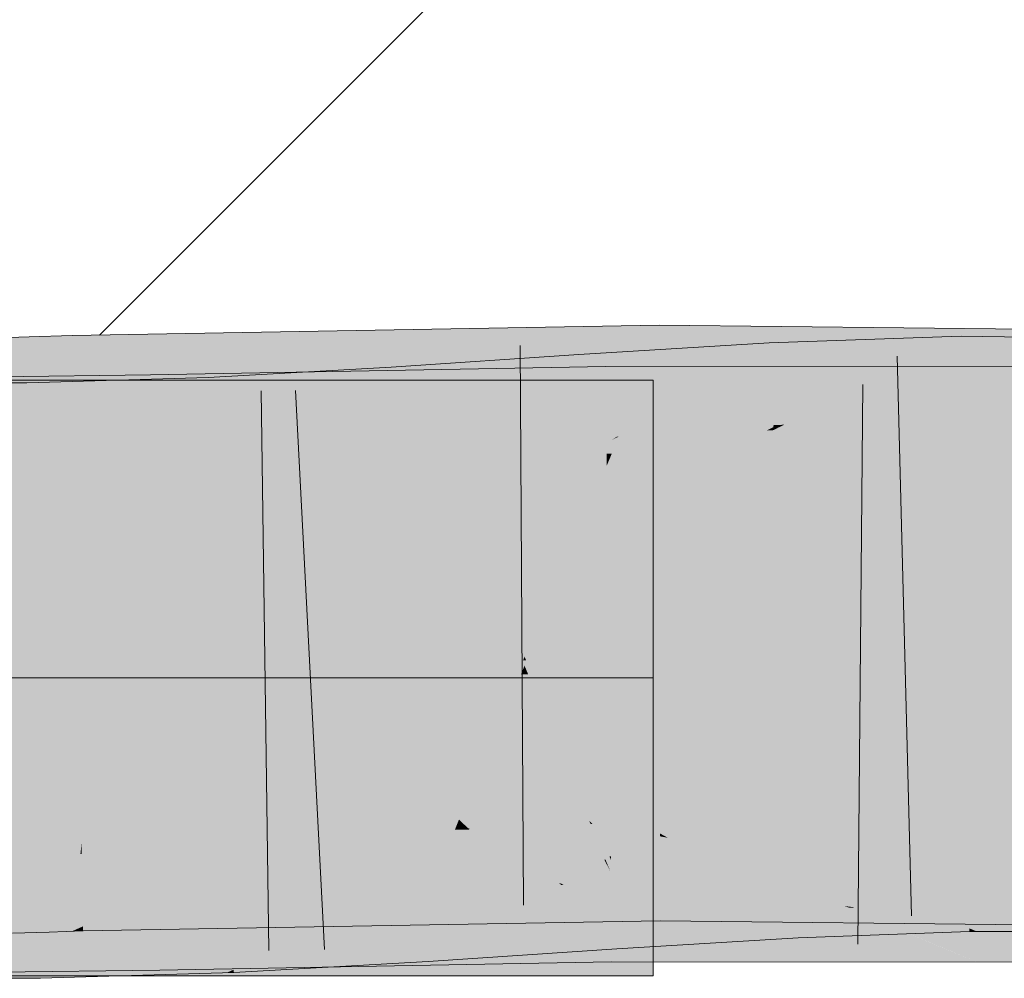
# Model space of a CAD drawing. Extents: x -620 to 300, y 62 to 1107.
# Tile 156 of 256: x 187.971 to 188.384, y 722.574 to 722.977. Entities that reach past the tile are written whole.
import ezdxf
from ezdxf.lldxf.tags import DXFTag

# ---------------------------------------------------------------- set-up
doc = ezdxf.new("R2010")
doc.units = 0
doc.layers.get('0').update_dxf_attribs({"lineweight": 35})
for name, color, linetype, lineweight, true_color in [('E_Detail_Wandschraffur', 7, 'Continuous', 5, 0xc0c0c0), ('E_Leerrohr 25-A06G9G0X8I', 7, 'Continuous', 9, 0xff8000), ('E_Leerrohr 25-Shading', 7, 'Continuous', 9, 0xff8000)]:
    doc.layers.add(name, color=color, linetype=linetype, lineweight=lineweight, true_color=true_color)
tags = doc.linetypes.add('STRICHPUNKT2-A06G9G0Y8I', pattern=[12.7, 6.35, -3.175, 0, -3.175]).pattern_tags.tags
tags[10:11] = [DXFTag(74, 4), DXFTag(75, 0), DXFTag(340, '0'), DXFTag(46, 0.0), DXFTag(50, 0.0), DXFTag(44, 0.0), DXFTag(45, 0.0)]
tags[8:9] = [DXFTag(74, 4), DXFTag(75, 0), DXFTag(340, '0'), DXFTag(46, 0.0), DXFTag(50, 0.0), DXFTag(44, 0.0), DXFTag(45, 0.0)]
tags[6:7] = [DXFTag(74, 4), DXFTag(75, 0), DXFTag(340, '0'), DXFTag(46, 0.0), DXFTag(50, 0.0), DXFTag(44, 0.0), DXFTag(45, 0.0)]
tags[4:5] = [DXFTag(74, 4), DXFTag(75, 0), DXFTag(340, '0'), DXFTag(46, 0.0), DXFTag(50, 0.0), DXFTag(44, 0.0), DXFTag(45, 0.0)]

# ---------------------------------------------------------------- blocks, each defined once
blk = doc.blocks.new('Shading-A06G9FMP8I', base_point=(188.1987, 722.68439))
at = {"layer": 'E_Leerrohr 25-Shading', "color": 43, "true_color": 0xd7ab7f}
for points in [[(187.99295, 722.84393), (188.05789, 722.84509), (187.99295, 722.84393)], [(187.99295, 722.84393), (188.13153, 722.81323), (188.05789, 722.84509), (188.13779, 722.81335)], [(188.18445, 722.81403), (188.23941, 722.81989), (188.05789, 722.84509), (188.23935, 722.84827)], [(188.18445, 722.81403), (188.05789, 722.84509), (188.13853, 722.81305)], [(188.30789, 722.84747), (188.23935, 722.84827), (188.23941, 722.81989)], [(188.23941, 722.81989), (188.23943, 722.81525), (188.30789, 722.84747), (188.24612, 722.81512)], [(188.30789, 722.84747), (188.24612, 722.81512), (188.3044, 722.81915), (188.26727, 722.81488)], [(188.30789, 722.84747), (188.3044, 722.81915), (188.37289, 722.84674)], [(188.37289, 722.84674), (188.3044, 722.81915), (188.49779, 722.8454), (188.49745, 722.84149)], [(187.9749, 722.84338), (187.95892, 722.84277), (187.97601, 722.8103), (187.96013, 722.80933)], [(187.99295, 722.84393), (187.9749, 722.84338), (187.99356, 722.81122), (187.97601, 722.8103)], [(188.13153, 722.81323), (187.99295, 722.84393), (188.07275, 722.81226)], [(188.06955, 722.81354), (187.99295, 722.84393), (187.99356, 722.81122)], [(188.22171, 722.80145), (188.28561, 722.84082), (188.20793, 722.80048), (188.20566, 722.83594)], [(188.28604, 722.83173), (188.28561, 722.84082), (188.22249, 722.80151), (188.22171, 722.80145)], [(188.30789, 722.84161), (188.28561, 722.84082), (188.28604, 722.83173)], [(188.3111, 722.8161), (188.36621, 722.84369), (188.28604, 722.83173), (188.30789, 722.84161)], [(188.36668, 722.80969), (188.36626, 722.84094), (188.29189, 722.80646), (188.3111, 722.8161)], [(188.3044, 722.81915), (188.41167, 722.81293), (188.49745, 722.84149), (188.49496, 722.81262)], [(188.36626, 722.84094), (188.36621, 722.84369), (188.3111, 722.8161)], [(188.37289, 722.84357), (188.36621, 722.84369), (188.36626, 722.84094)], [(188.37213, 722.80927), (188.45395, 722.84241), (188.36626, 722.84094), (188.37289, 722.84357)], [(188.37213, 722.80927), (188.36626, 722.84094), (188.36668, 722.80927)], [(188.45064, 722.80878), (188.45395, 722.84241), (188.37213, 722.80927)], [(188.20566, 722.83594), (188.12692, 722.83063), (188.14629, 722.79523), (188.12874, 722.80133)], [(188.20793, 722.80048), (188.20566, 722.83594), (188.14658, 722.79547)], [(188.14629, 722.79303), (188.21736, 722.79431), (188.05789, 722.828), (188.21704, 722.83093)], [(188.09149, 722.82861), (188.05789, 722.82672), (188.09203, 722.81451)], [(188.12874, 722.80133), (188.12692, 722.83063), (188.09203, 722.81451), (188.09149, 722.82861)], [(188.21736, 722.79431), (188.2195, 722.79431), (188.21704, 722.83093), (188.30789, 722.83087)], [(188.30789, 722.83087), (188.2195, 722.79431), (188.37289, 722.83087), (188.2845, 722.79431)], [(188.28728, 722.80627), (188.28604, 722.83173), (188.22249, 722.80151)], [(188.2845, 722.79431), (188.41043, 722.79425), (188.37289, 722.83087), (188.41127, 722.83081)], [(188.28952, 722.8064), (188.3111, 722.8161), (188.28728, 722.80627), (188.28604, 722.83173)], [(187.8429, 722.78857), (188.02647, 722.79083), (187.99289, 722.82703), (188.02612, 722.81366)], [(187.8429, 722.78857), (187.99289, 722.82703), (187.8429, 722.8252)], [(187.95468, 722.8241), (187.95459, 722.78748), (187.97397, 722.8241), (187.97481, 722.78748)], [(187.99289, 722.82465), (187.97397, 722.8241), (188.0517, 722.78967), (187.97481, 722.78748)], [(188.02612, 722.81366), (188.02591, 722.82739), (187.99289, 722.82703)], [(188.05013, 722.82629), (187.99289, 722.82465), (188.05116, 722.80219)], [(187.99289, 722.82465), (188.0517, 722.78967), (188.05116, 722.80219)], [(188.02591, 722.82739), (188.14629, 722.79303), (188.05789, 722.828)], [(188.02591, 722.82739), (188.02612, 722.81366), (188.14629, 722.79303), (188.08128, 722.79181)], [(188.05116, 722.80219), (188.05789, 722.82672), (188.05013, 722.82629)], [(188.05116, 722.80219), (188.09265, 722.79785), (188.05789, 722.82672), (188.09218, 722.81104)], [(188.09204, 722.81451), (188.05789, 722.82672), (188.09218, 722.81104)], [(188.22806, 722.815), (188.23941, 722.81989), (188.18445, 722.81403)], [(188.23943, 722.81525), (188.23941, 722.81989), (188.22807, 722.815)], [(188.29289, 722.81451), (188.3044, 722.81915), (188.26727, 722.81488)], [(188.3111, 722.8161), (188.28952, 722.8064), (188.29189, 722.80646)], [(188.41167, 722.81293), (188.3044, 722.81915), (188.29289, 722.81451)], [(188.08128, 722.80884), (188.06955, 722.81354), (187.99364, 722.80731), (187.99356, 722.81122)], [(188.02612, 722.81366), (188.02647, 722.79083), (188.08128, 722.79181)], [(188.08128, 722.80884), (188.14629, 722.81), (188.07275, 722.81226), (188.13153, 722.81323)], [(188.12874, 722.80133), (188.09204, 722.81451), (188.12918, 722.79413), (188.09218, 722.81104)], [(188.13153, 722.81323), (188.14629, 722.81), (188.13779, 722.81335)], [(188.14629, 722.81), (188.18445, 722.81403), (188.13853, 722.81305)], [(188.2195, 722.81128), (188.22806, 722.815), (188.14629, 722.81), (188.18445, 722.81403)], [(188.2195, 722.81128), (188.23944, 722.81165), (188.22807, 722.815), (188.23943, 722.81525)], [(188.23943, 722.81525), (188.23944, 722.81165), (188.24612, 722.81512)], [(188.24612, 722.81512), (188.23944, 722.81165), (188.26727, 722.81488)], [(188.2845, 722.81116), (188.29289, 722.81451), (188.23944, 722.81165), (188.26727, 722.81488)], [(188.29013, 722.81342), (188.2845, 722.81116), (188.38319, 722.81305), (188.38329, 722.81006)], [(188.29013, 722.81342), (188.41167, 722.81293), (188.29289, 722.81451)], [(188.38329, 722.81006), (188.52702, 722.80847), (188.38319, 722.81305), (188.52716, 722.8125)], [(187.96013, 722.80933), (187.96024, 722.80621), (187.97601, 722.8103), (187.97614, 722.80676)], [(187.97601, 722.8103), (187.97614, 722.80676), (187.99356, 722.81122), (187.99364, 722.80731)], [(188.09265, 722.79785), (188.12918, 722.79413), (188.09218, 722.81104)], [(188.28738, 722.8042), (188.36671, 722.80707), (188.28935, 722.80524), (188.36668, 722.80927)], [(188.28935, 722.80524), (188.36668, 722.80927), (188.29189, 722.80646), (188.36668, 722.80969)], [(188.36671, 722.80707), (188.37213, 722.80927), (188.36668, 722.80927)], [(188.45036, 722.80597), (188.45064, 722.80878), (188.36671, 722.80707), (188.37213, 722.80927)], [(188.28732, 722.80542), (188.28728, 722.80627), (188.2195, 722.80011), (188.22249, 722.80151)], [(188.28732, 722.80542), (188.2195, 722.80011), (188.2845, 722.80408)], [(188.2845, 722.80408), (188.28738, 722.8042), (188.28732, 722.80542)], [(188.28732, 722.80542), (188.28952, 722.8064), (188.28728, 722.80627)], [(188.28952, 722.8064), (188.28732, 722.80542), (188.28935, 722.80524), (188.28734, 722.80511)], [(188.28734, 722.80511), (188.28738, 722.8042), (188.28935, 722.80524)], [(188.28952, 722.8064), (188.28935, 722.80524), (188.29189, 722.80646)], [(188.08128, 722.79138), (188.09286, 722.79205), (188.05116, 722.80219), (188.09265, 722.79785)], [(188.05116, 722.80219), (188.0517, 722.78967), (188.08128, 722.79138)], [(188.12874, 722.80133), (188.12918, 722.79413), (188.14629, 722.79523)], [(188.20799, 722.79944), (188.20793, 722.80048), (188.14629, 722.79523), (188.14658, 722.79547)], [(188.2195, 722.80011), (188.22171, 722.80145), (188.20799, 722.79944), (188.20793, 722.80048)], [(188.22171, 722.80145), (188.2195, 722.80011), (188.22249, 722.80151)], [(188.09286, 722.79205), (188.12918, 722.79413), (188.09265, 722.79785)], [(188.2195, 722.63452), (188.17732, 722.63373), (188.23984, 722.62646), (188.21162, 722.62848)], [(188.2195, 722.63452), (188.23984, 722.62646), (188.23288, 722.6347), (188.23982, 722.63367)], [(188.23982, 722.63367), (188.23982, 722.63483), (188.23288, 722.6347)], [(188.24307, 722.63306), (188.23982, 722.63483), (188.23982, 722.63367)], [(188.29118, 722.62427), (188.2845, 722.63434), (188.24307, 722.63306), (188.23982, 722.63483)], [(188.321, 722.61884), (188.2845, 722.63434), (188.29118, 722.62427)], [(188.35388, 722.60486), (188.52164, 722.63177), (188.2845, 722.63434)], [(187.98212, 722.62933), (187.98209, 722.63007), (187.9666, 722.62891), (187.96658, 722.62958)], [(187.99681, 722.62976), (187.9969, 722.63055), (187.98212, 722.62933), (187.98209, 722.63007)], [(187.99692, 722.62976), (187.9969, 722.63055), (187.99681, 722.62976)], [(188.07712, 722.63025), (188.08128, 722.63208), (187.99692, 722.62976), (187.9969, 722.63055)], [(187.99698, 722.62622), (188.06606, 722.62549), (187.99692, 722.62976), (188.07712, 722.63025)], [(188.03333, 722.60834), (188.09286, 722.61017), (188.08128, 722.63208), (188.14629, 722.63324)], [(188.03333, 722.60834), (188.08128, 722.63208), (188.03845, 722.61359)], [(188.09286, 722.61017), (188.19823, 722.61328), (188.14629, 722.63324), (188.19739, 722.61414)], [(188.17732, 722.63373), (188.14629, 722.63324), (188.1804, 722.63074)], [(188.1804, 722.63074), (188.14629, 722.63324), (188.19739, 722.61414)], [(188.21162, 722.62848), (188.17732, 722.63373), (188.1804, 722.63074)], [(188.23987, 722.61456), (188.21162, 722.62848), (188.19739, 722.61414), (188.1804, 722.63074)], [(188.26907, 722.61884), (188.24307, 722.63306), (188.23984, 722.62646), (188.23982, 722.63367)], [(188.29836, 722.61346), (188.29118, 722.62427), (188.26907, 722.61884), (188.24307, 722.63306)], [(188.3345, 722.60834), (188.36916, 722.63031), (188.29617, 722.6228), (188.29593, 722.62769)], [(188.36964, 722.59503), (188.36916, 722.63031), (188.3345, 722.60834)], [(188.52052, 722.59515), (188.52164, 722.63177), (188.37289, 722.5968), (188.35388, 722.60486)], [(188.43309, 722.63007), (188.36916, 722.63031), (188.37289, 722.59369), (188.36964, 722.59503)], [(188.43309, 722.63007), (188.37289, 722.59369), (188.42952, 722.59363)], [(187.96671, 722.62598), (187.98222, 722.6261), (187.9666, 722.62891), (187.98212, 722.62933)], [(187.98288, 722.60645), (187.98222, 722.6261), (187.96745, 722.60553), (187.96671, 722.62598)], [(187.98222, 722.6261), (187.99643, 722.62622), (187.98212, 722.62933), (187.99681, 722.62976)], [(187.98288, 722.60645), (187.99434, 722.60712), (187.98222, 722.6261), (187.99643, 722.62622)], [(187.99434, 722.60712), (187.99733, 722.60724), (187.99643, 722.62622), (187.99698, 722.62622)], [(187.99643, 722.62622), (187.99698, 722.62622), (187.99681, 722.62976), (187.99692, 722.62976)], [(187.99733, 722.60724), (188.02585, 722.60809), (187.99698, 722.62622), (188.06606, 722.62549)], [(188.21162, 722.62848), (188.23987, 722.61456), (188.23984, 722.62415)], [(188.23984, 722.62646), (188.21162, 722.62848), (188.23984, 722.62415)], [(188.2845, 722.62695), (188.23289, 722.62384), (188.29617, 722.6228), (188.24066, 722.62299)], [(188.2493, 722.62244), (188.23984, 722.62646), (188.23984, 722.62415)], [(188.26907, 722.61884), (188.23984, 722.62646), (188.2493, 722.62244)], [(188.29617, 722.6228), (188.29593, 722.62769), (188.2845, 722.62695)], [(188.20819, 722.61694), (188.2193, 722.62299), (188.17738, 722.62018)], [(188.21976, 722.61572), (188.2193, 722.62299), (188.20819, 722.61694)], [(188.24387, 722.6131), (188.2195, 722.62299), (188.21976, 722.61572), (188.2193, 722.62299)], [(188.23289, 722.62384), (188.2195, 722.62299), (188.24066, 722.62299)], [(188.24927, 722.61249), (188.2195, 722.62299), (188.24387, 722.6131)], [(188.29692, 722.60718), (188.2195, 722.62299), (188.24927, 722.61249)], [(188.29692, 722.60718), (188.29646, 722.61676), (188.2195, 722.62299), (188.24066, 722.62299)], [(188.23984, 722.62415), (188.23987, 722.61456), (188.24437, 722.62329), (188.2533, 722.61432)], [(188.29646, 722.61676), (188.29617, 722.6228), (188.24066, 722.62299)], [(188.2533, 722.61432), (188.26906, 722.61401), (188.24437, 722.62329), (188.2493, 722.62244)], [(188.2493, 722.62244), (188.26906, 722.61401), (188.26907, 722.61884), (188.27811, 722.61383)], [(188.3353, 722.61279), (188.321, 722.61884), (188.29836, 722.61346), (188.29118, 722.62427)], [(188.30605, 722.61548), (188.29617, 722.6228), (188.29646, 722.61676)], [(188.29617, 722.6228), (188.30605, 722.61548), (188.321, 722.61346)], [(188.09953, 722.60962), (188.14029, 722.61517), (188.09933, 722.61536), (188.14014, 722.61768)], [(188.14629, 722.6181), (188.14014, 722.61768), (188.14029, 722.61517)], [(188.14029, 722.61517), (188.17738, 722.62018), (188.14629, 722.6181)], [(188.17738, 722.62018), (188.14029, 722.61517), (188.19093, 722.60754), (188.15224, 722.58649)], [(188.17738, 722.62018), (188.19093, 722.60754), (188.20819, 722.61694)], [(188.21896, 722.61755), (188.17738, 722.61682), (188.21902, 722.61041)], [(188.2195, 722.61755), (188.21896, 722.61755), (188.24925, 722.60522), (188.21902, 722.61041)], [(188.24925, 722.60522), (188.23289, 722.61755), (188.2195, 722.61755)], [(188.24925, 722.60522), (188.36015, 722.58618), (188.23289, 722.61755), (188.32098, 722.60242)], [(188.32098, 722.60242), (188.2845, 722.61755), (188.23289, 722.61755)], [(188.26907, 722.61884), (188.27811, 722.61383), (188.29836, 722.61346)], [(188.37289, 722.58093), (188.40549, 722.58087), (188.2845, 722.61755), (188.40634, 722.61749)], [(188.02919, 722.61407), (187.8429, 722.5752), (188.02953, 722.59259), (187.99608, 722.57837)], [(187.8429, 722.5752), (188.02919, 722.61407), (187.8429, 722.61176)], [(188.02585, 722.60809), (188.03333, 722.60834), (188.03845, 722.61359)], [(188.02919, 722.61407), (188.02953, 722.59259), (188.08128, 722.61499)], [(188.06282, 722.58008), (188.14629, 722.61621), (188.0296, 722.58746), (188.03596, 722.59393)], [(188.08128, 722.61499), (188.03848, 722.5965), (188.14629, 722.61621), (188.03596, 722.59393)], [(188.05789, 722.59503), (188.2399, 722.59827), (188.09286, 722.61017), (188.19946, 722.61334)], [(188.08128, 722.61432), (188.05925, 722.6131), (188.05963, 722.60413)], [(188.05963, 722.60413), (188.09953, 722.60962), (188.08128, 722.61432), (188.09933, 722.61536)], [(188.17738, 722.61682), (188.14629, 722.61621), (188.21017, 722.58478), (188.06282, 722.58008)], [(188.10002, 722.59619), (188.14029, 722.61517), (188.09953, 722.60962)], [(188.14215, 722.58533), (188.14029, 722.61517), (188.1006, 722.5813), (188.10002, 722.59619)], [(188.15224, 722.58649), (188.14029, 722.61517), (188.14215, 722.58533)], [(188.21925, 722.58502), (188.17738, 722.61682), (188.21017, 722.58478)], [(188.17738, 722.61682), (188.21925, 722.58502), (188.21902, 722.61041)], [(188.20819, 722.61694), (188.19093, 722.60754), (188.22113, 722.59442), (188.20682, 722.59277)], [(188.23987, 722.61456), (188.19739, 722.61414), (188.19946, 722.61334)], [(188.19823, 722.61328), (188.19946, 722.61334), (188.19739, 722.61414)], [(188.19946, 722.61334), (188.2399, 722.59827), (188.23987, 722.61456)], [(188.20819, 722.61694), (188.22113, 722.59442), (188.21976, 722.61572)], [(188.21976, 722.61572), (188.22113, 722.59442), (188.24467, 722.61273), (188.25989, 722.59845)], [(188.21976, 722.61572), (188.24467, 722.61273), (188.24387, 722.6131)], [(188.30789, 722.59747), (188.26906, 722.61401), (188.2399, 722.59827), (188.23987, 722.61456)], [(188.26906, 722.61401), (188.30789, 722.59747), (188.27811, 722.61383)], [(188.27811, 722.61383), (188.30789, 722.59747), (188.3353, 722.61279), (188.35388, 722.60486)], [(188.29692, 722.60718), (188.32164, 722.60382), (188.29646, 722.61676), (188.30605, 722.61548)], [(188.30605, 722.61548), (188.3345, 722.60834), (188.321, 722.61346)], [(188.30605, 722.61548), (188.32164, 722.60382), (188.3345, 722.60834), (188.32803, 722.60425)], [(187.95419, 722.61066), (187.95412, 722.5741), (187.97885, 722.61078), (187.97969, 722.57416)], [(188.05891, 722.60382), (188.05925, 722.6131), (187.97969, 722.57416), (187.97885, 722.61078)], [(187.99754, 722.59589), (188.05789, 722.59503), (188.02585, 722.60809), (188.09286, 722.61017)], [(188.05963, 722.60413), (188.05925, 722.6131), (188.05891, 722.60382)], [(188.06076, 722.5777), (188.10002, 722.59619), (188.05963, 722.60413), (188.09953, 722.60962)], [(188.24438, 722.60608), (188.21902, 722.61041), (188.26546, 722.58502), (188.21925, 722.58502)], [(188.27567, 722.6001), (188.28229, 722.60077), (188.24387, 722.6131), (188.24927, 722.61249)], [(188.25989, 722.59845), (188.27567, 722.6001), (188.24467, 722.61273)], [(188.24927, 722.61249), (188.28229, 722.60077), (188.29692, 722.60718), (188.29716, 722.60229)], [(187.96745, 722.60553), (187.9679, 722.59296), (187.98288, 722.60645), (187.98332, 722.59351)], [(187.99289, 722.59381), (187.99434, 722.60712), (187.98332, 722.59351), (187.98288, 722.60645)], [(187.99754, 722.59589), (187.99733, 722.60724), (187.99289, 722.59381), (187.99434, 722.60712)], [(187.99754, 722.59589), (188.02585, 722.60809), (187.99733, 722.60724)], [(188.19093, 722.60754), (188.15224, 722.58649), (188.20682, 722.59277)], [(188.24925, 722.60522), (188.24438, 722.60608), (188.29807, 722.58502), (188.26546, 722.58502)], [(188.29807, 722.58502), (188.33789, 722.58496), (188.24925, 722.60522), (188.31717, 722.59357)], [(188.29692, 722.60718), (188.29716, 722.60229), (188.3172, 722.60443), (188.31918, 722.6037)], [(188.30789, 722.59143), (188.34293, 722.60516), (188.32803, 722.60425)], [(188.30789, 722.59143), (188.36966, 722.59369), (188.34293, 722.60516), (188.36964, 722.59503)], [(188.34293, 722.60516), (188.3345, 722.60834), (188.32803, 722.60425)], [(188.05891, 722.60382), (187.97969, 722.57416), (187.99289, 722.57452)], [(188.01962, 722.57532), (188.05789, 722.57642), (188.0385, 722.59473), (188.05891, 722.60382)], [(188.06076, 722.5777), (188.05963, 722.60413), (188.05789, 722.57642), (188.05891, 722.60382)], [(188.28229, 722.60077), (188.2975, 722.5954), (188.29716, 722.60229)], [(188.2975, 722.5954), (188.30789, 722.59143), (188.29716, 722.60229), (188.32803, 722.60425)], [(188.35388, 722.60486), (188.30789, 722.59747), (188.37289, 722.5968)], [(188.31918, 722.6037), (188.32164, 722.60382), (188.3172, 722.60443)], [(188.29771, 722.59106), (188.27567, 722.6001), (188.22163, 722.58649), (188.22113, 722.59442)], [(188.2975, 722.5954), (188.28229, 722.60077), (188.29771, 722.59106), (188.27567, 722.6001)], [(187.99289, 722.59381), (187.99757, 722.59399), (187.99754, 722.59589)], [(187.99289, 722.57452), (188.01962, 722.57532), (188.0385, 722.59473)], [(188.0296, 722.58746), (188.02953, 722.59259), (188.02116, 722.57886), (187.99608, 722.57837)], [(188.05789, 722.59503), (187.99754, 722.59589), (187.99757, 722.59399)], [(188.03848, 722.5965), (188.02953, 722.59259), (188.03596, 722.59393)], [(188.03596, 722.59393), (188.02953, 722.59259), (188.0296, 722.58746)], [(188.10002, 722.59619), (188.06076, 722.5777), (188.1006, 722.5813), (188.06078, 722.57745)], [(188.22163, 722.58649), (188.22113, 722.59442), (188.14241, 722.58112), (188.15224, 722.58649)], [(188.2975, 722.5954), (188.29771, 722.59106), (188.30789, 722.59143)], [(188.33789, 722.58496), (188.3631, 722.58496), (188.31717, 722.59357), (188.36015, 722.58618)], [(188.36964, 722.59503), (188.36966, 722.59369), (188.37289, 722.59369)], [(188.02974, 722.57904), (188.0296, 722.58746), (188.02116, 722.57886)], [(188.06282, 722.58008), (188.0296, 722.58746), (188.02974, 722.57904)], [(188.06078, 722.57745), (188.06082, 722.57648), (188.14215, 722.58533), (188.14241, 722.58112)], [(188.21925, 722.58502), (188.10057, 722.5813), (188.21928, 722.58093), (188.10066, 722.57874)], [(188.14241, 722.58112), (188.15224, 722.58649), (188.14215, 722.58533)], [(188.21925, 722.58502), (188.21928, 722.58093), (188.29807, 722.58502), (188.30789, 722.58093)], [(188.29807, 722.58502), (188.30789, 722.58093), (188.3631, 722.58496), (188.37289, 722.58093)], [(188.10057, 722.5813), (188.06282, 722.58008), (188.10066, 722.57874), (188.05789, 722.57794)], [(187.8429, 722.5752), (187.99289, 722.57703), (187.99608, 722.57837)], [(187.99608, 722.57837), (187.99289, 722.57703), (188.02974, 722.57904), (188.02975, 722.57745)], [(188.02974, 722.57904), (188.02975, 722.57745), (188.06282, 722.58008), (188.05789, 722.57794)], [(188.05789, 722.57642), (188.06082, 722.57648), (188.06076, 722.5777)]]:
    blk.add_solid(points, dxfattribs=at)
at = {"layer": 'E_Leerrohr 25-Shading', "color": 31, "true_color": 0xecb67f}
for points in [[(187.8429, 722.8252), (187.8429, 722.7002), (187.99289, 722.8252), (188.11789, 722.7002)], [(187.8429, 722.8252), (187.8429, 722.7002), (187.99289, 722.8252), (188.11789, 722.7002)], [(187.8429, 722.8252), (187.8429, 722.7002), (187.99289, 722.8252), (188.11789, 722.7002)], [(187.8429, 722.8252), (187.8429, 722.7002), (187.99289, 722.8252), (188.11789, 722.7002)], [(188.11789, 722.7002), (188.18289, 722.7002), (187.99289, 722.8252), (188.05789, 722.8252)], [(188.11789, 722.7002), (188.18289, 722.7002), (187.99289, 722.8252), (188.05789, 722.8252)], [(188.11789, 722.7002), (188.18289, 722.7002), (187.99289, 722.8252), (188.05789, 722.8252)], [(188.11789, 722.7002), (188.18289, 722.7002), (187.99289, 722.8252), (188.05789, 722.8252)], [(188.05789, 722.8252), (188.18289, 722.7002), (188.23689, 722.8252), (188.23689, 722.75415)], [(188.05789, 722.8252), (188.18289, 722.7002), (188.23689, 722.8252), (188.23689, 722.75415)], [(188.05789, 722.8252), (188.18289, 722.7002), (188.23689, 722.8252), (188.23689, 722.75415)], [(188.05789, 722.8252), (188.18289, 722.7002), (188.23689, 722.8252), (188.23689, 722.75415)], [(188.18289, 722.7002), (188.23689, 722.7002), (188.23689, 722.75415)], [(188.18289, 722.7002), (188.23689, 722.7002), (188.23689, 722.75415)], [(188.18289, 722.7002), (188.23689, 722.7002), (188.23689, 722.75415)], [(188.18289, 722.7002), (188.23689, 722.7002), (188.23689, 722.75415)], [(187.8429, 722.7002), (187.8429, 722.5752), (188.11789, 722.7002), (187.99289, 722.5752)], [(187.8429, 722.7002), (187.8429, 722.5752), (188.11789, 722.7002), (187.99289, 722.5752)], [(187.8429, 722.7002), (187.8429, 722.5752), (188.11789, 722.7002), (187.99289, 722.5752)], [(187.8429, 722.7002), (187.8429, 722.5752), (188.11789, 722.7002), (187.99289, 722.5752)], [(187.99289, 722.5752), (188.05789, 722.5752), (188.11789, 722.7002), (188.18289, 722.7002)], [(187.99289, 722.5752), (188.05789, 722.5752), (188.11789, 722.7002), (188.18289, 722.7002)], [(187.99289, 722.5752), (188.05789, 722.5752), (188.11789, 722.7002), (188.18289, 722.7002)], [(187.99289, 722.5752), (188.05789, 722.5752), (188.11789, 722.7002), (188.18289, 722.7002)], [(188.18289, 722.7002), (188.05789, 722.5752), (188.23689, 722.64618), (188.23689, 722.5752)], [(188.18289, 722.7002), (188.05789, 722.5752), (188.23689, 722.64618), (188.23689, 722.5752)], [(188.18289, 722.7002), (188.05789, 722.5752), (188.23689, 722.64618), (188.23689, 722.5752)], [(188.18289, 722.7002), (188.05789, 722.5752), (188.23689, 722.64618), (188.23689, 722.5752)], [(188.18289, 722.7002), (188.23689, 722.64618), (188.23689, 722.7002)], [(188.18289, 722.7002), (188.23689, 722.64618), (188.23689, 722.7002)], [(188.18289, 722.7002), (188.23689, 722.64618), (188.23689, 722.7002)], [(188.18289, 722.7002), (188.23689, 722.64618), (188.23689, 722.7002)]]:
    blk.add_solid(points, dxfattribs=at)
at = {"layer": 'E_Leerrohr 25-Shading', "color": 31, "true_color": 0xfabd7f}
for points in [[(188.08128, 722.80884), (187.99364, 722.80731), (188.11789, 722.72113), (187.99527, 722.71893)], [(188.18289, 722.72223), (188.14629, 722.81), (188.11789, 722.72113), (188.08128, 722.80884)], [(188.2195, 722.81128), (188.14629, 722.81), (188.18289, 722.72223)], [(188.23962, 722.72327), (188.23944, 722.81165), (188.18289, 722.72223), (188.2195, 722.81128)], [(188.2845, 722.81116), (188.23944, 722.81165), (188.24789, 722.72314), (188.23962, 722.72327)], [(188.52533, 722.75293), (188.52702, 722.80847), (188.24789, 722.72314), (188.2845, 722.81116)], [(187.96024, 722.80621), (187.96341, 722.7179), (187.97614, 722.80676), (187.97911, 722.71844)], [(187.97614, 722.80676), (187.97911, 722.71844), (187.99364, 722.80731), (187.99527, 722.71893)], [(188.2195, 722.80011), (188.28168, 722.797), (188.2845, 722.80408)], [(188.29149, 722.7193), (188.28738, 722.8042), (188.24991, 722.71826), (188.28168, 722.797)], [(188.28168, 722.797), (188.28738, 722.8042), (188.2845, 722.80408)], [(188.36671, 722.80707), (188.28738, 722.8042), (188.36792, 722.72028), (188.29149, 722.7193)], [(188.45036, 722.80597), (188.36671, 722.80707), (188.44208, 722.72156), (188.36792, 722.7196)], [(188.18558, 722.71582), (188.20953, 722.77539), (188.14629, 722.79523), (188.20799, 722.79944)], [(188.2195, 722.80011), (188.20799, 722.79944), (188.20953, 722.77539)], [(188.20953, 722.77539), (188.21326, 722.71735), (188.2195, 722.80011), (188.21405, 722.71741)], [(188.2195, 722.80011), (188.21405, 722.71741), (188.28168, 722.797), (188.21863, 722.71747)], [(188.18015, 722.71558), (188.14629, 722.79523), (188.13419, 722.71362), (188.12918, 722.79413)], [(188.18558, 722.71582), (188.14629, 722.79523), (188.18015, 722.71558)], [(188.24991, 722.71826), (188.28168, 722.797), (188.21863, 722.71747)], [(188.02647, 722.79083), (188.02783, 722.70245), (188.08128, 722.79181), (188.11789, 722.7041)], [(188.08128, 722.79138), (188.0517, 722.78967), (188.11789, 722.70496), (188.05547, 722.70142)], [(188.12918, 722.79413), (188.08128, 722.79138), (188.13466, 722.70587), (188.11789, 722.70496)], [(188.11789, 722.7041), (188.18289, 722.70532), (188.08128, 722.79181), (188.14629, 722.79303)], [(188.14629, 722.79303), (188.18289, 722.70532), (188.21736, 722.79431), (188.21741, 722.78931)], [(188.2195, 722.79431), (188.21736, 722.79431), (188.21741, 722.78931)], [(188.21817, 722.70593), (188.2195, 722.79431), (188.21741, 722.78931)], [(188.2195, 722.79431), (188.21817, 722.70593), (188.2845, 722.79431), (188.24789, 722.70593)], [(188.24789, 722.70593), (188.40839, 722.70587), (188.2845, 722.79431), (188.41043, 722.79425)], [(188.02783, 722.70245), (188.02647, 722.79083), (187.8429, 722.7002), (187.8429, 722.78857)], [(187.95459, 722.78748), (187.95439, 722.6991), (187.97481, 722.78748), (187.97684, 722.69916)], [(187.97481, 722.78748), (187.97684, 722.69916), (188.0517, 722.78967), (188.05547, 722.70142)], [(188.18289, 722.70532), (188.21817, 722.70593), (188.21741, 722.78931)], [(188.21326, 722.71735), (188.20953, 722.77539), (188.1859, 722.71661)], [(188.52533, 722.75293), (188.24789, 722.72314), (188.49187, 722.72046)], [(188.11436, 722.71252), (188.11789, 722.72113), (187.99542, 722.71039), (187.99527, 722.71893)], [(188.17938, 722.71368), (188.18289, 722.72223), (188.11436, 722.71252), (188.11789, 722.72113)], [(188.18628, 722.71417), (188.18289, 722.72223), (188.17953, 722.71411)], [(188.23964, 722.7146), (188.23962, 722.72327), (188.18628, 722.71411), (188.18289, 722.72223)], [(188.25145, 722.71454), (188.24789, 722.72314), (188.23964, 722.7146), (188.23962, 722.72327)], [(188.26402, 722.71777), (188.24789, 722.72314), (188.24995, 722.7182)], [(188.38535, 722.72162), (188.24789, 722.72314), (188.38554, 722.71429), (188.26402, 722.71777)], [(187.9794, 722.70996), (187.97911, 722.71844), (187.96371, 722.70959), (187.96341, 722.7179)], [(187.99542, 722.71039), (187.99527, 722.71893), (187.9794, 722.70996), (187.97911, 722.71844)], [(188.18289, 722.70911), (188.21364, 722.71118), (188.1859, 722.71661), (188.21326, 722.71735)], [(188.21326, 722.71735), (188.21364, 722.71118), (188.21405, 722.71741)], [(188.24789, 722.71326), (188.24991, 722.71826), (188.21364, 722.71118), (188.21863, 722.71747)], [(188.21405, 722.71741), (188.21364, 722.71118), (188.21863, 722.71747)], [(188.24789, 722.71326), (188.29166, 722.71594), (188.24991, 722.71826), (188.29149, 722.7193)], [(188.24995, 722.7182), (188.25145, 722.71454), (188.26402, 722.71777), (188.27414, 722.71442)], [(188.40894, 722.71362), (188.26402, 722.71777), (188.27414, 722.71442)], [(188.29149, 722.7193), (188.29166, 722.71594), (188.36792, 722.72028), (188.36794, 722.71869)], [(188.36794, 722.71869), (188.29166, 722.71594), (188.36801, 722.7132), (188.29178, 722.71362)], [(188.38533, 722.72009), (188.36792, 722.7196), (188.44173, 722.71802), (188.36794, 722.71869)], [(188.44173, 722.71802), (188.36794, 722.71869), (188.44106, 722.71118), (188.36801, 722.7132)], [(187.99551, 722.70569), (188.1118, 722.7063), (187.99542, 722.71039), (188.11436, 722.71252)], [(188.1118, 722.7063), (188.17647, 722.7066), (188.11436, 722.71252), (188.17938, 722.71368)], [(188.18289, 722.70911), (188.18015, 722.71558), (188.13466, 722.70587), (188.13419, 722.71362)], [(188.17647, 722.7066), (188.18939, 722.70667), (188.17953, 722.71411), (188.18628, 722.71417)], [(188.18289, 722.70911), (188.18558, 722.71582), (188.18015, 722.71558)], [(188.18939, 722.70667), (188.23965, 722.70691), (188.18628, 722.71411), (188.23964, 722.7146)], [(188.24944, 722.70966), (188.24789, 722.71326), (188.21381, 722.70856), (188.21364, 722.71118)], [(188.23965, 722.70691), (188.25461, 722.70691), (188.23964, 722.7146), (188.25145, 722.71454)], [(188.29178, 722.71362), (188.29166, 722.71594), (188.24789, 722.71326)], [(188.2919, 722.71094), (188.29178, 722.71362), (188.24944, 722.70966), (188.24789, 722.71326)], [(188.27414, 722.71442), (188.25145, 722.71454), (188.52164, 722.63177), (188.27997, 722.64539)], [(188.50108, 722.71094), (188.40894, 722.71362), (188.52164, 722.63177), (188.27414, 722.71442)], [(188.36801, 722.7132), (188.29178, 722.71362), (188.36803, 722.71228), (188.2919, 722.71094)], [(188.44106, 722.71118), (188.36801, 722.7132), (188.43381, 722.63727), (188.36902, 722.64099)], [(187.97955, 722.70551), (187.9794, 722.70996), (187.96387, 722.70538), (187.96371, 722.70959)], [(187.99551, 722.70569), (187.99542, 722.71039), (187.97955, 722.70551), (187.9794, 722.70996)], [(188.18211, 722.70715), (188.18289, 722.70911), (188.1347, 722.70514), (188.13466, 722.70587)], [(188.18355, 722.70758), (188.18289, 722.70911), (188.18225, 722.70752)], [(188.21364, 722.71118), (188.18289, 722.70911), (188.21381, 722.70856), (188.18356, 722.70758)], [(188.18356, 722.70758), (188.18556, 722.70282), (188.21381, 722.70856), (188.21414, 722.70343)], [(188.21414, 722.70343), (188.2518, 722.7041), (188.21381, 722.70856), (188.24944, 722.70966)], [(188.24944, 722.70966), (188.27589, 722.64728), (188.2919, 722.71094), (188.29506, 722.64587)], [(188.36803, 722.71228), (188.2919, 722.71094), (188.36902, 722.64099), (188.29506, 722.64587)], [(187.97955, 722.70551), (187.96387, 722.70538), (187.98016, 722.68726), (187.96449, 722.68762)], [(187.99551, 722.70569), (187.97955, 722.70551), (187.99586, 722.68689), (187.98016, 722.68726)], [(188.10327, 722.68555), (188.1118, 722.7063), (187.99586, 722.68689), (187.99551, 722.70569)], [(188.11653, 722.70154), (188.11789, 722.70496), (188.05551, 722.7005), (188.05547, 722.70142)], [(188.1118, 722.7063), (188.10327, 722.68555), (188.17647, 722.7066), (188.16748, 722.68475)], [(188.13492, 722.70184), (188.13466, 722.70587), (188.11653, 722.70154), (188.11789, 722.70496)], [(188.11789, 722.7041), (188.11674, 722.70129), (188.18289, 722.70532), (188.1814, 722.70166)], [(188.13492, 722.70184), (188.18033, 722.70276), (188.1347, 722.70514), (188.18211, 722.70715)], [(188.1987, 722.68439), (188.18939, 722.70667), (188.16748, 722.68475), (188.17647, 722.7066)], [(188.18033, 722.70276), (188.18556, 722.70282), (188.18225, 722.70752), (188.18355, 722.70758)], [(188.1844, 722.70166), (188.18289, 722.70532), (188.1814, 722.70166)], [(188.21817, 722.70593), (188.18289, 722.70532), (188.2182, 722.70184), (188.1844, 722.70166)], [(188.18939, 722.70667), (188.1987, 722.68439), (188.23965, 722.70691), (188.23972, 722.68384)], [(188.21817, 722.70593), (188.2182, 722.70184), (188.24789, 722.70593), (188.24959, 722.70184)], [(188.26402, 722.68402), (188.25461, 722.70691), (188.23972, 722.68384), (188.23965, 722.70691)], [(188.24789, 722.70593), (188.27132, 722.64941), (188.40839, 722.70587), (188.40689, 722.64142)], [(188.02786, 722.70081), (188.02783, 722.70245), (187.8429, 722.7002)], [(187.8429, 722.61176), (188.02919, 722.61407), (187.8429, 722.7002), (188.02786, 722.70081)], [(188.05547, 722.70142), (187.97684, 722.69916), (188.05917, 722.61493), (187.97879, 722.61359)], [(188.11789, 722.7041), (188.02783, 722.70245), (188.11674, 722.70129), (188.02786, 722.70081)], [(188.11674, 722.70129), (188.02786, 722.70081), (188.11516, 722.69745), (188.02789, 722.69855)], [(188.11467, 722.69696), (188.11653, 722.70154), (188.05556, 722.69934), (188.05551, 722.7005)], [(188.13527, 722.69611), (188.13492, 722.70184), (188.11467, 722.69696), (188.11653, 722.70154)], [(188.1814, 722.70166), (188.11674, 722.70129), (188.17932, 722.69659), (188.11516, 722.69745)], [(188.17686, 722.69415), (188.18033, 722.70276), (188.13527, 722.69611), (188.13492, 722.70184)], [(188.18033, 722.70276), (188.17686, 722.69415), (188.18556, 722.70282), (188.18144, 722.69391)], [(188.18657, 722.69647), (188.1844, 722.70166), (188.17932, 722.69659), (188.1814, 722.70166)], [(188.18556, 722.70282), (188.18144, 722.69391), (188.18951, 722.69354)], [(188.2182, 722.70184), (188.1844, 722.70166), (188.21825, 722.69611), (188.18657, 722.69647)], [(188.21414, 722.70343), (188.18556, 722.70282), (188.21486, 722.69232), (188.18951, 722.69354)], [(188.25755, 722.69049), (188.2518, 722.7041), (188.21486, 722.69232), (188.21414, 722.70343)], [(188.24959, 722.70184), (188.2182, 722.70184), (188.25197, 722.69611), (188.21825, 722.69611)], [(187.97684, 722.69916), (187.95439, 722.6991), (187.97879, 722.61359), (187.95421, 722.6131)], [(188.02789, 722.69855), (188.02919, 722.61407), (188.11516, 722.69745), (188.08128, 722.61499)], [(188.05556, 722.69934), (188.05917, 722.61493), (188.11467, 722.69696), (188.08162, 722.61517)], [(188.15536, 722.63831), (188.11516, 722.69745), (188.10934, 722.68329)], [(188.11467, 722.69696), (188.10934, 722.68378), (188.13527, 722.69611), (188.1377, 722.6571)], [(188.11516, 722.69745), (188.12427, 722.68402), (188.13713, 722.69714)], [(188.12427, 722.68402), (188.15219, 722.69696), (188.13713, 722.69714)], [(188.12427, 722.68402), (188.15536, 722.63831), (188.15219, 722.69696), (188.17163, 722.67792)], [(188.15665, 722.69513), (188.13527, 722.69611), (188.15536, 722.64069), (188.1377, 722.6571)], [(188.17163, 722.67792), (188.17932, 722.69659), (188.15219, 722.69696)], [(188.20876, 722.63892), (188.17932, 722.69659), (188.15598, 722.63977)], [(188.18657, 722.69647), (188.17932, 722.69659), (188.21062, 722.63885), (188.20876, 722.63892)], [(188.21877, 722.63873), (188.21825, 722.69611), (188.21005, 722.6402), (188.18657, 722.69647)], [(188.23798, 722.63849), (188.25197, 722.69611), (188.21877, 722.63873), (188.21825, 722.69611)], [(188.27605, 722.63794), (188.25197, 722.69611), (188.23798, 722.63849)], [(188.15665, 722.69513), (188.15536, 722.64069), (188.17163, 722.68109)], [(188.18144, 722.69391), (188.17686, 722.69415), (188.15633, 722.63977), (188.15536, 722.64069)], [(188.21162, 722.63776), (188.18144, 722.69391), (188.15686, 722.63928), (188.15633, 722.63977)], [(188.17686, 722.69415), (188.15665, 722.69513), (188.17163, 722.68109)], [(188.18951, 722.69354), (188.18144, 722.69391), (188.21324, 722.63776), (188.21162, 722.63776)], [(188.21486, 722.69232), (188.18951, 722.69354), (188.21837, 722.63745), (188.21005, 722.6452)], [(188.27472, 722.63617), (188.21486, 722.69232), (188.21837, 722.63757)], [(188.25755, 722.69049), (188.21486, 722.69232), (188.28067, 722.63599), (188.27472, 722.63617)], [(187.96449, 722.68762), (187.96658, 722.62958), (187.98016, 722.68726), (187.98209, 722.63007)], [(187.98016, 722.68726), (187.98209, 722.63007), (187.99586, 722.68689), (187.9969, 722.63055)], [(187.9969, 722.63055), (188.08128, 722.63208), (187.99586, 722.68689), (188.10327, 722.68555)], [(188.12465, 722.6853), (188.10327, 722.68555), (188.14629, 722.63324), (188.08128, 722.63208)], [(188.1377, 722.6571), (188.10934, 722.68378), (188.13898, 722.63629), (188.08997, 722.6358)], [(188.12465, 722.6853), (188.14629, 722.63324), (188.15535, 722.65527)], [(188.16748, 722.68475), (188.12465, 722.6853), (188.15535, 722.65527)], [(188.21877, 722.63519), (188.16748, 722.68475), (188.17508, 722.63593), (188.15535, 722.65527)], [(188.16748, 722.68475), (188.2195, 722.63452), (188.1987, 722.68439)], [(188.23972, 722.68384), (188.1987, 722.68439), (188.23288, 722.6347), (188.21007, 722.6571)], [(188.23972, 722.68384), (188.23288, 722.6347), (188.23982, 722.63483)], [(188.23982, 722.63483), (188.2845, 722.63434), (188.23972, 722.68384), (188.26402, 722.68402)], [(188.15536, 722.63831), (188.10934, 722.68329), (188.15477, 722.6369), (188.0898, 722.63574)], [(188.15536, 722.64069), (188.1377, 722.6571), (188.15364, 722.63641), (188.13898, 722.63629)], [(188.15535, 722.65527), (188.14629, 722.63324), (188.17732, 722.63373)], [(188.21007, 722.6571), (188.2195, 722.63452), (188.23288, 722.6347)], [(188.40689, 722.64142), (188.27132, 722.64941), (188.40677, 722.63623), (188.27605, 722.63794)], [(188.29506, 722.64587), (188.27589, 722.64728), (188.29555, 722.63562), (188.28067, 722.63599)], [(188.21823, 722.63763), (188.21005, 722.6452), (188.21324, 722.63776)], [(188.27997, 722.64539), (188.2845, 722.63434), (188.52164, 722.63177)], [(188.36902, 722.64099), (188.29506, 722.64587), (188.36911, 722.63409), (188.29555, 722.63562)], [(188.15633, 722.63977), (188.15536, 722.64069), (188.15477, 722.63641), (188.15364, 722.63641)], [(188.15991, 722.63641), (188.15633, 722.63977), (188.15477, 722.63641)], [(188.15681, 722.6369), (188.15536, 722.63831), (188.15477, 722.6369)], [(188.15536, 722.63831), (188.20876, 722.63892), (188.15598, 722.63977)], [(188.15536, 722.63831), (188.15982, 722.63696), (188.20876, 722.63892), (188.2093, 722.63782)], [(188.15982, 722.63696), (188.15536, 722.63831), (188.15681, 722.6369)], [(188.15686, 722.63928), (188.15991, 722.63641), (188.21162, 722.63776), (188.21214, 722.63684)], [(188.21062, 722.63885), (188.20876, 722.63892), (188.21684, 722.62396), (188.21638, 722.6239)], [(188.21146, 722.63885), (188.21005, 722.6402), (188.21062, 722.63885)], [(188.21877, 722.63873), (188.21005, 722.6402), (188.21146, 722.63885)], [(188.21889, 722.6264), (188.21062, 722.63885), (188.21588, 722.62628)], [(188.21889, 722.6264), (188.21884, 722.63159), (188.21062, 722.63885), (188.21146, 722.63885)], [(188.21884, 722.63159), (188.21877, 722.63873), (188.21146, 722.63885)], [(188.23289, 722.61755), (188.23798, 722.63849), (188.21884, 722.63159), (188.21877, 722.63873)], [(188.2845, 722.61755), (188.27605, 722.63794), (188.23289, 722.61755), (188.23798, 722.63849)], [(188.43381, 722.63727), (188.36902, 722.64099), (188.43341, 722.6333), (188.36911, 722.63409)], [(188.15477, 722.6369), (188.0898, 722.63574), (188.10826, 722.61554), (188.08128, 722.61499)], [(188.08997, 722.6358), (188.08128, 722.61432), (188.13898, 722.63629), (188.14014, 722.61768)], [(188.15477, 722.6369), (188.10826, 722.61554), (188.14723, 722.61853)], [(188.13898, 722.63629), (188.14014, 722.61768), (188.15364, 722.63641), (188.14629, 722.6181)], [(188.17738, 722.62018), (188.15991, 722.63641), (188.14629, 722.6181), (188.15477, 722.63641)], [(188.15364, 722.63641), (188.14629, 722.6181), (188.15477, 722.63641)], [(188.17352, 722.62061), (188.15681, 722.6369), (188.14723, 722.61853), (188.15477, 722.6369)], [(188.15681, 722.6369), (188.17319, 722.62091), (188.15982, 722.63696), (188.20511, 722.62311)], [(188.2093, 722.63782), (188.15982, 722.63696), (188.21638, 722.6239), (188.20511, 722.62311)], [(188.15991, 722.63641), (188.17738, 722.62018), (188.21214, 722.63684), (188.21925, 722.6236)], [(188.2195, 722.63452), (188.21877, 722.63519), (188.17732, 722.63373), (188.17508, 722.63593)], [(188.21162, 722.63776), (188.21925, 722.6236), (188.21324, 722.63776)], [(188.21915, 722.62524), (188.21837, 722.63745), (188.21324, 722.63776), (188.21823, 722.63763)], [(188.21915, 722.62524), (188.21324, 722.63776), (188.21855, 722.62524)], [(188.2845, 722.62695), (188.27472, 722.63617), (188.21837, 722.63745), (188.21837, 722.63757)], [(188.23096, 722.62561), (188.21837, 722.63745), (188.21915, 722.62524)], [(188.28271, 722.62726), (188.21837, 722.63745), (188.23096, 722.62561)], [(188.27472, 722.63617), (188.2845, 722.62695), (188.28067, 722.63599)], [(188.34773, 722.63202), (188.32645, 722.63727), (188.27974, 722.62903), (188.27605, 722.63794)], [(188.28067, 722.63599), (188.2845, 722.62695), (188.29555, 722.63562), (188.29593, 722.62769)], [(188.32632, 722.63495), (188.29555, 722.63562), (188.36555, 722.63019), (188.29593, 722.62769)], [(188.36911, 722.63409), (188.32632, 722.63495), (188.36916, 722.63031), (188.36555, 722.63019)], [(188.40669, 722.63269), (188.40677, 722.63623), (188.36601, 722.63275), (188.32645, 722.63727)], [(188.36562, 722.63281), (188.32645, 722.63727), (188.34773, 722.63202)], [(188.40991, 722.63361), (188.36911, 722.63409), (188.43309, 722.63007), (188.36916, 722.63031)], [(188.22385, 722.62659), (188.21884, 722.63159), (188.21889, 722.6264)], [(188.40634, 722.61749), (188.34773, 722.63202), (188.28162, 722.62451), (188.27974, 722.62903)], [(188.40659, 722.62811), (188.36562, 722.63281), (188.40634, 722.61749), (188.34773, 722.63202)], [(188.40659, 722.62811), (188.40669, 722.63269), (188.36601, 722.63275)], [(188.21895, 722.6189), (188.21889, 722.6264), (188.21588, 722.62628)], [(188.23289, 722.61755), (188.22385, 722.62659), (188.21896, 722.61755), (188.21889, 722.6264)], [(188.23289, 722.62384), (188.2845, 722.62695), (188.23096, 722.62561), (188.28271, 722.62726)], [(188.17319, 722.62091), (188.17682, 722.61737), (188.20511, 722.62311), (188.21895, 722.6189)], [(188.21925, 722.6236), (188.17738, 722.62018), (188.2193, 722.62299)], [(188.20511, 722.62311), (188.21895, 722.6189), (188.21638, 722.6239)], [(188.21638, 722.6239), (188.21895, 722.6189), (188.21684, 722.62396)], [(188.21925, 722.6236), (188.21915, 722.62524), (188.21855, 722.62524)], [(188.23289, 722.62384), (188.23096, 722.62561), (188.2193, 722.62299), (188.21915, 722.62524)], [(188.2845, 722.61755), (188.40634, 722.61749), (188.28162, 722.62451)], [(188.10826, 722.61554), (188.14629, 722.61621), (188.14723, 722.61853)], [(188.14629, 722.61621), (188.17682, 722.61737), (188.14723, 722.61853), (188.17352, 722.62061)], [(188.21896, 722.61755), (188.21895, 722.6189), (188.17738, 722.61682), (188.17682, 722.61737)], [(187.95421, 722.6131), (187.95419, 722.61066), (187.97879, 722.61359), (187.97885, 722.61078)], [(187.97879, 722.61359), (187.97885, 722.61078), (188.05917, 722.61493), (188.05925, 722.6131)], [(188.05917, 722.61493), (188.05925, 722.6131), (188.08162, 722.61517), (188.08128, 722.61432)], [(188.17682, 722.61737), (188.14629, 722.61621), (188.17738, 722.61682)]]:
    blk.add_solid(points, dxfattribs=at)
blk = doc.blocks.new('Referenz-A06G9G0Z8I')
at = {"layer": 'E_Detail_Wandschraffur', "linetype": 'ByBlock', "ltscale": 0.13}
blk.add_line((188.00445, 722.84413), (188.8604, 723.70008), dxfattribs=at)
at = {"layer": 'E_Leerrohr 25-A06G9G0X8I', "linetype": 'Continuous', "ltscale": 0.13}
for p, q in [((187.99296, 722.84393), (188.23935, 722.84824)), ((188.23935, 722.84824), (188.52815, 722.84505)), ((187.95893, 722.8428), (187.9749, 722.84336)), ((187.9749, 722.84336), (187.99296, 722.84393)), ((188.20565, 722.83595), (188.28561, 722.8408)), ((188.28561, 722.8408), (188.36622, 722.84367)), ((188.36622, 722.84367), (188.45394, 722.84242)), ((188.1825, 722.60473), (188.18108, 722.83973)), ((188.12692, 722.83064), (188.20565, 722.83595)), ((188.34536, 722.6003), (188.33939, 722.83523)), ((188.21704, 722.83095), (188.02591, 722.82742)), ((188.05013, 722.82627), (188.12692, 722.83064)), ((188.41128, 722.83083), (188.21704, 722.83095)), ((188.02591, 722.82742), (187.84289, 722.82517)), ((188.23689, 722.82517), (187.84289, 722.82517)), ((188.23689, 722.82517), (187.84289, 722.82517)), ((188.23689, 722.82517), (187.84289, 722.82517)), ((188.23689, 722.82517), (187.84289, 722.82517)), ((187.95467, 722.82407), (187.97397, 722.8241)), ((187.97397, 722.8241), (188.05013, 722.82627)), ((188.23689, 722.75195), (188.23689, 722.82517)), ((188.23689, 722.75195), (188.23689, 722.82517)), ((188.23689, 722.75195), (188.23689, 722.82517)), ((188.23689, 722.75195), (188.23689, 722.82517)), ((188.07226, 722.82077), (188.07552, 722.58579)), ((188.09888, 722.58616), (188.08671, 722.82085)), ((188.3249, 722.8234), (188.32282, 722.5884)), ((188.23689, 722.6484), (188.23689, 722.75195)), ((188.23689, 722.6484), (188.23689, 722.75195)), ((188.23689, 722.6484), (188.23689, 722.75195)), ((188.23689, 722.6484), (188.23689, 722.75195)), ((188.23689, 722.57517), (188.23689, 722.6484)), ((188.23689, 722.57517), (188.23689, 722.6484)), ((188.23689, 722.57517), (188.23689, 722.6484)), ((188.23689, 722.57517), (188.23689, 722.6484)), ((187.99758, 722.59397), (188.2399, 722.59825)), ((188.2399, 722.59825), (188.52052, 722.59516)), ((187.9679, 722.59296), (187.98332, 722.5935)), ((187.98332, 722.5935), (187.99758, 722.59397)), ((188.29771, 722.59109), (188.36967, 722.59369)), ((188.36967, 722.59369), (188.42952, 722.59361)), ((188.22164, 722.58646), (188.29771, 722.59109)), ((188.14241, 722.58112), (188.22164, 722.58646)), ((188.21929, 722.58096), (188.02976, 722.57744)), ((188.06082, 722.5765), (188.14241, 722.58112)), ((188.40549, 722.58089), (188.21929, 722.58096)), ((188.02976, 722.57744), (187.84289, 722.57517)), ((187.97969, 722.57416), (188.06082, 722.5765)), ((187.84289, 722.57517), (188.23689, 722.57517)), ((187.84289, 722.57517), (188.23689, 722.57517)), ((187.84289, 722.57517), (188.23689, 722.57517)), ((187.84289, 722.57517), (188.23689, 722.57517)), ((187.95412, 722.57407), (187.97969, 722.57416))]:
    blk.add_line(p, q, dxfattribs=at)
at = {"layer": 'E_Leerrohr 25-A06G9G0X8I', "linetype": 'STRICHPUNKT2-A06G9G0Y8I', "lineweight": 5, "ltscale": 0.13}
blk.add_line((187.84289, 722.70017), (188.23689, 722.70017), dxfattribs=at)
blk.add_line((187.84289, 722.70017), (188.23689, 722.70017), dxfattribs=at)
blk.add_line((187.84289, 722.70017), (188.23689, 722.70017), dxfattribs=at)
blk.add_line((187.84289, 722.70017), (188.23689, 722.70017), dxfattribs=at)

msp = doc.modelspace()

# ---------------------------------------------------------------- block references
at = {"color": 8, "lineweight": 25, "ltscale": 0.25, "true_color": 0x808080}
msp.add_blockref('Referenz-A06G9G0Z8I', (0, 0), dxfattribs=at)
msp.add_blockref('Shading-A06G9FMP8I', (188.1987, 722.68439))

doc.saveas('drawing.dxf')
